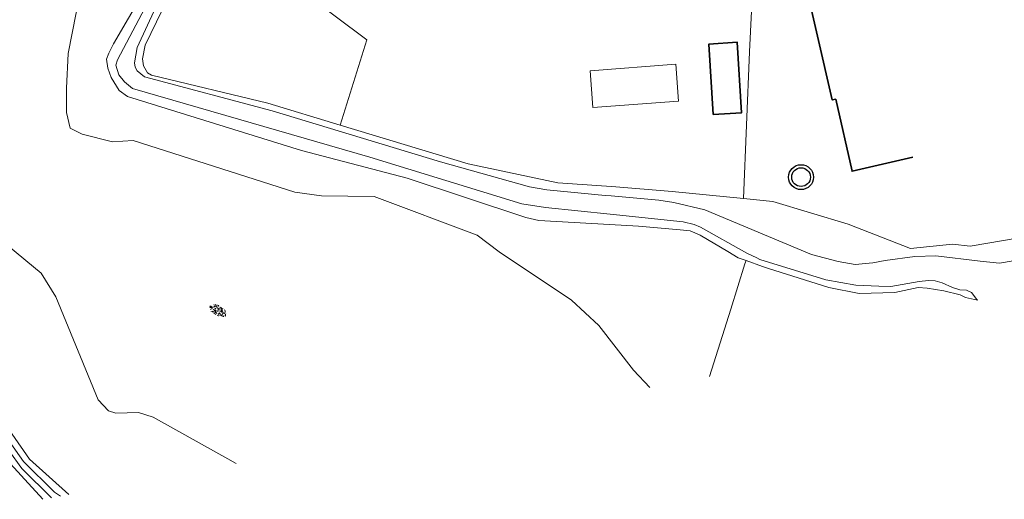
# Model space of a CAD drawing. Header units: metres. Extents: x 181682 to 183922, y 386244 to 387136.
# Tile 61 of 62: x 183452 to 183610, y 386858 to 386935. Entities that reach past the tile are written whole.
import ezdxf
from ezdxf.enums import TextEntityAlignment as Align

# ---------------------------------------------------------------- set-up
doc = ezdxf.new("R2010")
doc.units = ezdxf.units.M
for name, color, linetype, lineweight in [('B-WE-OG-TOPOGRAFIE_BEBOUWING-GV', 251, 'Continuous', 35), ('B-WE-OG-TOPOGRAFIE_TERREIN_GROEN-SV', 251, 'Continuous', 25), ('B-WE-OG-TOPOGRAFIE_TERREIN_GROEN_BOS-GV', 251, 'Continuous', 18), ('B-WE-OG-TOPOGRAFIE_WATER-GV', 251, 'Continuous', 18), ('B-WE-OG-TOPOGRAFIE_WEG_RIJWEG-GV', 251, 'Continuous', 18), ('B-WE-RI-DRAINAGE_PUT-S', 251, 'Continuous', 25), ('B-WE-RI-ITR_RETENTIE_BERGBEZINKBASIN-GV', 251, 'Continuous', 18)]:
    doc.layers.add(name, color=color, linetype=linetype, lineweight=lineweight)
doc.styles.add('NLCS-ISO', font='NLCS-ISO.ttf')

# ---------------------------------------------------------------- blocks, each defined once
blk = doc.blocks.new('SRI-DRAIN_PUT-SO')
at = {"lineweight": -3}
for radius in [1.999999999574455, 1.499999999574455]:
    blk.add_circle((0, 0), radius, dxfattribs=at)
blk = doc.blocks.new('SGR-GRAS_RUIGGRAS-SO')
at = {"ltscale": 0.1}
h = blk.add_hatch(dxfattribs=at)
h.set_pattern_fill('GR-GRAS_RUIGGRAS', color=256, scale=0.0075, style=0, pattern_type=2)
h.set_pattern_definition([(40, (-1.980358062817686, -1.040504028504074), (-0.4163869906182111, 1.021287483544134), [0.1124999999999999, -1.199999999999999]), (40, (-1.942858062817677, -1.078004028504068), (-0.4163869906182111, 1.021287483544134), [0.1124999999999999, -1.199999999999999]), (94.99999999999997, (-1.755358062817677, -1.078004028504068), (-1.179549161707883, 0.5743812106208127), [0.1125, -0.6]), (94.99999999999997, (-1.702858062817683, -1.078004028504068), (-1.179549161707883, 0.5743812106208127), [0.1125, -0.6]), (125, (-1.680358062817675, -0.8905040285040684), (-1.105982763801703, 0.1411634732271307), [0.1125, -0.75]), (125, (-1.64285806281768, -0.8530040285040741), (-1.105982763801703, 0.1411634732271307), [0.1125, -0.75]), (15, (-1.980358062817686, -0.8530040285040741), (0.2405523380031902, 0.8409129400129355), [0.1125, -0.6]), (15, (-1.980358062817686, -0.8005040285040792), (0.2405523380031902, 0.8409129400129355), [0.1125, -0.6]), (165, (-1.980358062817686, -0.8530040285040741), (-0.7258380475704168, -0.9701979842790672), [0.1125, -0.6]), (165, (-1.980358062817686, -0.8005040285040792), (-0.7258380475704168, -0.9701979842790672), [0.1125, -0.6]), (65, (-1.980358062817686, -1.040504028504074), (-0.4011510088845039, 0.559449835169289), [0.1125, -0.75]), (65, (-1.942858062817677, -1.078004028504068), (-0.4011510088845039, 0.559449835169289), [0.1125, -0.75]), (80, (-1.755358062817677, -1.078004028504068), (-0.990696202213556, 0.8600994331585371), [0.1125, -0.5999999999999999]), (80, (-1.717858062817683, -1.078004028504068), (-0.990696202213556, 0.8600994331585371), [0.1125, -0.5999999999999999]), (80, (-1.905358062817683, -0.8905040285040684), (-0.6995349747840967, 0.3518178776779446), [0.1125, -0.5999999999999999]), (80, (-1.867858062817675, -0.8905040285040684), (-0.6995349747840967, 0.3518178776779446), [0.1125, -0.5999999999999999])])
edge = h.paths.add_edge_path()
edge.add_ellipse((0, 0), major_axis=(1.980358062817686, 0), ratio=0.5254120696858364, start_angle=0, end_angle=360, ccw=False)
at = {"ltscale": 0.1, "style": 'NLCS-ISO'}
blk.add_attdef('TYPE', text='', height=0.5, dxfattribs=at).set_placement((3.470943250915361, -0.01606055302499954), align=Align.MIDDLE_CENTER)

msp = doc.modelspace()

# ---------------------------------------------------------------- linework, layer by layer
at = {"layer": 'B-WE-OG-TOPOGRAFIE_BEBOUWING-GV'}
for points in [[(183590.056, 386952.1380000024, 0), (183588.172, 386951.7249999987, 0), (183582.3050000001, 386950.3829999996, 0), (183576.786, 386949.1210000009, 0), (183578.3400000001, 386942.3269999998, 0), (183577.478, 386942.1299999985, 0), (183582.0110000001, 386922.3149999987, 0), (183582.561, 386922.4409999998, 0), (183585.202, 386910.896999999, 0), (183594.938, 386913.1240000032, 0)], [(183562.91, 386919.9960000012, 0), (183567.467, 386920.2690000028, 0), (183566.79, 386931.5580000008, 0), (183562.233, 386931.2850000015, 0), (183562.91, 386919.9960000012, 0)]]:
    msp.add_polyline3d(points, dxfattribs=at)
at = {"layer": 'B-WE-OG-TOPOGRAFIE_TERREIN_GROEN_BOS-GV'}
for points in [[(183567.794, 386906.5099999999, 0), (183568.7680000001, 386930.0160000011, 0), (183570.036, 386956.1859999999, 0), (183571.723, 386998.5799999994, 0), (183572.2970000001, 387005.9759999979, 0), (183625.842, 387006.4810000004, 0), (183660.524, 387007.7509999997, 0), (183677.366, 387007.6589999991, 0)], [(183549.425, 386992.5900000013, 0), (183549.338, 386992.6029999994, 0), (183522.0080000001, 386996.7510000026, 0), (183518.925, 386989.3090000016, 0), (183540.641, 386982.3630000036, 0), (183542.845, 386977.0809999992, 0), (183543.343, 386975.8860000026, 0), (183542.978, 386975.8780000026, 0), (183500.95, 386974.9150000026, 0), (183497.23, 386939.5730000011, 0), (183507.384, 386931.9400000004, 0), (183503.123, 386918.2970000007, 0)], [(183440.969, 386975.6020000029, 0), (183462.131, 386952.8979999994, 0), (183463.217, 386949.518000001, 0), (183463.272, 386946.0749999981, 0), (183463.183, 386943.7700000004, 0), (183462.476, 386940.7270000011, 0), (183460.778, 386936.2670000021, 0), (183459.504, 386929.7769999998, 0), (183459.225, 386924.2159999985, 0), (183459.203, 386920.2849999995, 0), (183459.821, 386917.7690000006, 0), (183461.726, 386916.8359999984, 0), (183466.589, 386915.6290000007, 0), (183469.895, 386915.8190000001, 0), (183495.829, 386907.5490000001, 0), (183500.117, 386906.9610000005, 0), (183508.55, 386906.8139999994, 0), (183525.058, 386900.6619999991, 0), (183528.578, 386897.9800000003, 0), (183540.219, 386890.2409999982, 0), (183544.564, 386886.1560000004, 0), (183550.1270000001, 386879.0180000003, 0), (183552.7750000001, 386876.2310000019, 0)], [(183486.438, 386864.0100000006, 0), (183473.111, 386871.4640000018, 0), (183470.746, 386872.2030000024, 0), (183467.114, 386872.1190000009, 0), (183465.945, 386872.4890000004, 0), (183464.303, 386874.2650000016, 0), (183457.497, 386890.7440000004, 0), (183455.161, 386894.5739999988, 0), (183440.5900000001, 386906.5130000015, 0)], [(183562.337, 386877.9919999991, 0), (183565.724, 386888.7520000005, 0), (183568.012, 386896.0200000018, 0), (183568.226, 386896.5609999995, 0)]]:
    msp.add_polyline3d(points, dxfattribs=at)
at = {"layer": 'B-WE-OG-TOPOGRAFIE_WATER-GV'}
for points in [[(183503.123, 386918.2970000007, 0), (183491.529, 386921.8100000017, 0), (183472.849, 386926.2880000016, 0), (183472.216, 386926.6600000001, 0), (183471.566, 386927.7660000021, 0), (183471.392, 386928.9050000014, 0), (183471.851, 386931.0770000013, 0), (183477.339, 386942.4760000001, 0), (183479.073, 386946.0779999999, 0), (183479.792, 386950.0579999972, 0), (183479.463, 386953.0080000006, 0), (183478.761, 386955.3250000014, 0), (183477.399, 386957.4999999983, 0), (183468.112, 386965.2720000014, 0), (183465.954, 386967.2280000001, 0), (183464.7190000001, 386968.3460000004, 0), (183459.921, 386972.6940000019, 0), (183458.908, 386973.7700000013, 0), (183457.6520000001, 386976.2470000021, 0), (183457.449, 386977.5370000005, 1.571), (183454.478, 386996.4230000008, 24.575)], [(183474.3620000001, 386944.3300000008, 0), (183466.756, 386931.3270000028, 0), (183465.997, 386929.8049999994, 0), (183465.646, 386928.853999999, 0), (183465.841, 386927.3970000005, 0), (183466.3910000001, 386925.9010000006, 0), (183467.6810000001, 386923.8479999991, 0), (183468.994, 386922.8830000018, 0), (183496.898, 386914.221000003, 0), (183513.856, 386909.7730000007, 0), (183532.862, 386903.4770000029, 0), (183534.947, 386902.9889999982, 0), (183546.308, 386902.3279999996, 0), (183550.922, 386902.0599999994, 0), (183557.599, 386901.5140000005, 0), (183559.241, 386901.3509999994, 0), (183560.842, 386900.6200000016, 0), (183565.282, 386898.0480000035, 0), (183566.936, 386897.0139999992, 0), (183568.226, 386896.5609999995, 0)], [(183611.009, 386896.5280000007, 0), (183608.828, 386896.138, 0), (183605.728, 386896.4600000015, 0), (183598.626, 386897.3380000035, 0), (183595.241, 386897.2180000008, 0), (183590.524, 386896.5679999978, 0), (183588.533, 386896.2020000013, 0), (183585.679, 386895.9290000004, 0), (183582.938, 386896.4080000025, 0), (183578.708, 386897.528000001, 0), (183561.566, 386904.6890000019, 0), (183556.617, 386905.8599999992, 0), (183554.198, 386906.2769999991, 0), (183546.569, 386906.9200000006, 0), (183545.619, 386906.9999999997, 0), (183536.27, 386907.896999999, 0), (183533.443, 386908.3660000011, 0), (183519.213, 386912.3710000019, 0), (183492.194, 386920.5590000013, 0), (183471.71, 386926.0270000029, 0), (183470.531, 386926.964, 0), (183470.2460000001, 386927.590999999, 0), (183470.134, 386928.2780000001, 0), (183470.564, 386930.7459999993, 0), (183476.2080000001, 386943.0209999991, 0)], [(183473.731, 386940.8269999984, 0), (183467.371, 386928.7260000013, 0), (183467.153, 386927.8880000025, 0), (183467.597, 386926.3510000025, 0), (183468.5150000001, 386925.2179999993, 0), (183469.797, 386924.1749999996, 0), (183507.879, 386913.1710000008, 0), (183532.233, 386905.6740000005, 0), (183536.055, 386905.0780000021, 0), (183546.4070000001, 386904.0119999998, 0), (183558.131, 386902.8040000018, 0), (183559.876, 386902.3260000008, 0), (183560.873, 386901.9089999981, 0), (183568.3200000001, 386897.7519999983, 0), (183569.919, 386896.9900000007, 0), (183570.407, 386896.7569999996, 0), (183580.985, 386893.4839999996, 0), (183585.793, 386892.642000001, 0), (183589.509, 386892.4559999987, 0), (183591.388, 386892.4350000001, 0), (183595.939, 386893.2380000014, 0), (183597.446, 386893.3780000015, 0), (183598.53, 386893.3260000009, 0), (183599.658, 386892.9730000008, 0), (183601.2790000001, 386892.241999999, 0), (183602.464, 386891.8809999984, 0), (183603.546, 386891.8030000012, 0), (183604.353, 386891.4720000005, 0), (183605.22, 386890.339000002, 0), (183605.284, 386890.2310000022, 0)], [(183567.794, 386906.5099999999, 0), (183556.344, 386907.6650000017, 0), (183546.6920000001, 386908.444999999, 0), (183545.836, 386908.5140000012, 0), (183538.003, 386909.034000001, 0), (183523.638, 386912.081000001, 0), (183503.123, 386918.2970000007, 0)], [(183459.585, 386859.063, 0), (183453.289, 386864.7380000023, 0), (183424.1, 386906.7329999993, 0)], [(183617.006, 386901.085000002, 0), (183604.154, 386898.8610000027, 0), (183601.2770000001, 386899.1939999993, 0), (183594.583, 386898.4820000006, 0), (183584.572, 386902.418000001, 0), (183572.474, 386906.0380000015, 0), (183567.794, 386906.5099999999, 0)], [(183458.23, 386858.814000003, 0), (183457.271, 386859.4410000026, 0), (183452.318, 386864.3569999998, 0), (183444.07, 386875.9590000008, 0), (183431.391, 386894.5060000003, 0), (183423.625, 386905.7950000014, 0), (183422.8610000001, 386905.2280000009, 0), (183433.826, 386889.3350000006, 0), (183444.78, 386873.2890000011, 0), (183451.9, 386863.4399999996, 0), (183452.108, 386863.188000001, 0), (183456.793, 386858.549000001, 0)], [(183568.226, 386896.5609999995, 0), (183570.849, 386895.6380000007, 0), (183571.785, 386895.3090000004, 0), (183581.444, 386892.2530000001, 0), (183586.3060000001, 386891.3079999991, 0), (183592.03, 386891.4560000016, 0), (183595.7890000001, 386892.2459999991, 0), (183597.216, 386892.1659999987, 0), (183599.913, 386891.703000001, 0), (183602.536, 386891.0619999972, 0), (183603.398, 386890.6239999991, 0), (183605.284, 386890.2310000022, 0)]]:
    msp.add_polyline3d(points, dxfattribs=at)
at = {"layer": 'B-WE-OG-TOPOGRAFIE_WEG_RIJWEG-GV'}
msp.add_polyline3d([(183455.417, 386858.2959999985, 0), (183448.397, 386865.917000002, 0), (183434.417, 386885.8729999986, 0), (183433.952, 386886.5720000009, 0)], dxfattribs=at)
at = {"layer": 'B-WE-RI-ITR_RETENTIE_BERGBEZINKBASIN-GV'}
msp.add_polyline3d([(183543.615, 386921.0809999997, 0), (183557.365, 386922.1229999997, 0), (183556.916, 386928.0409999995, 0), (183543.166, 386926.9990000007, 0), (183543.615, 386921.0809999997, 0)], dxfattribs=at)

# ---------------------------------------------------------------- block references
at = {"layer": 'B-WE-OG-TOPOGRAFIE_TERREIN_GROEN-SV', "xscale": 0.75, "yscale": 0.75, "rotation": 330.7811929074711}
msp.add_blockref('SGR-GRAS_RUIGGRAS-SO', (183483.52796, 386888.5546520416, 1.000000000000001e-05), dxfattribs=at)
at = {"layer": 'B-WE-RI-DRAINAGE_PUT-S'}
msp.add_blockref('SRI-DRAIN_PUT-SO', (183577.0100000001, 386909.9399999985, 1e-05), dxfattribs=at)

doc.saveas('drawing.dxf')
